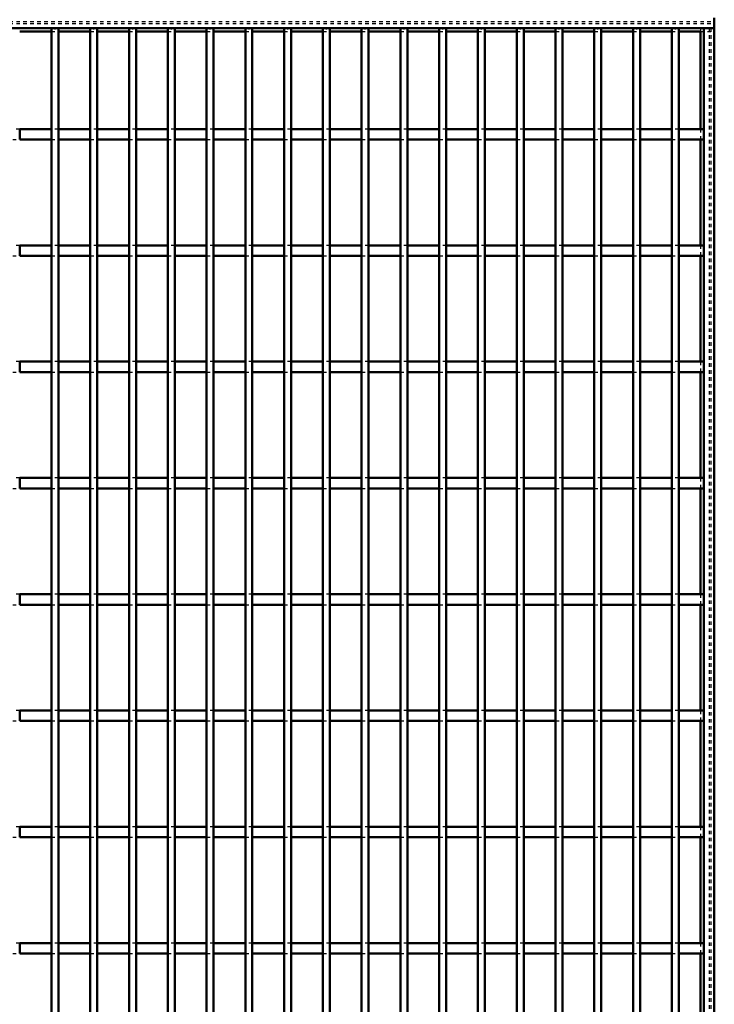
# Model space of a CAD drawing. Header units: millimetres. Extents: x -1015 to 606, y -500 to 954.
# Tile 35 of 36: x 401 to 600, y 217 to 499. Entities that reach past the tile are written whole.
import ezdxf

# ---------------------------------------------------------------- set-up
doc = ezdxf.new("R2010")
doc.units = ezdxf.units.MM
doc.linetypes.add('Dashed', pattern=[2, 1, -1])
for name, color, linetype, lineweight in [('2d ConnectionPoints', 7, 'Continuous', 50), ('AM_0', 7, 'Continuous', 50), ('AM_9', 6, 'Dashed', 25)]:
    doc.layers.add(name, color=color, linetype=linetype, lineweight=lineweight)

# ---------------------------------------------------------------- blocks, each defined once
blk = doc.blocks.new('1_tdnwabjecgorypo8r76b819bl________0_in_LPPX423303311311120010003500_4')
at = {"layer": 'AM_0'}
for p, q in [((597, 497), (597, -497)), ((597, 497), (600, 497)), ((600, 497), (600, -497)), ((596.05, 496.05), (596.05, 468.12)), ((596.05, 465.12), (596.05, 434.79)), ((596.05, 431.79), (596.05, 401.46)), ((596.05, 398.46), (596.05, 368.13)), ((596.05, 365.13), (596.05, 334.8)), ((596.05, 331.8), (596.05, 301.47)), ((596.05, 298.47), (596.05, 268.14)), ((596.05, 265.14), (596.05, 234.81)), ((596.05, 231.81), (596.05, 201.48))]:
    blk.add_line(p, q, dxfattribs=at)
at = {"layer": 'AM_9'}
for p, q in [((596.05, 497), (596.05, 496.05)), ((598.55, 497), (598.55, -497)), ((598.99, 497), (598.99, -497)), ((596.05, 468.12), (596.05, 465.12)), ((596.05, 434.79), (596.05, 431.79)), ((596.05, 401.46), (596.05, 398.46)), ((596.05, 368.13), (596.05, 365.13)), ((596.05, 334.8), (596.05, 331.8)), ((596.05, 301.47), (596.05, 298.47)), ((596.05, 268.14), (596.05, 265.14)), ((596.05, 234.81), (596.05, 231.81))]:
    blk.add_line(p, q, dxfattribs=at)
blk = doc.blocks.new('93_j62hg1pu4lk45hy62hq4kzvsd________0_in_LPPX423303311311120010003500_4')
at = {"layer": 'AM_0'}
for p, q in [((410.07, -497), (410.07, 497)), ((412.07, 497), (410.07, 497)), ((412.07, -497), (412.07, 497))]:
    blk.add_line(p, q, dxfattribs=at)
blk = doc.blocks.new('94_w565txazah2brfbzgyrw08s0h________0_in_LPPX423303311311120010003500_4')
at = {"layer": 'AM_0'}
for p, q in [((421.18, -497), (421.18, 497)), ((423.18, 497), (421.18, 497)), ((423.18, -497), (423.18, 497))]:
    blk.add_line(p, q, dxfattribs=at)
blk = doc.blocks.new('95_eto7fgdj52iwv16e1vdsfczdn________0_in_LPPX423303311311120010003500_4')
at = {"layer": 'AM_0'}
for p, q in [((432.29, -497), (432.29, 497)), ((434.29, 497), (432.29, 497)), ((434.29, -497), (434.29, 497))]:
    blk.add_line(p, q, dxfattribs=at)
blk = doc.blocks.new('96_fk2bswh6nifkd4nzh4lbhw9ii________0_in_LPPX423303311311120010003500_4')
at = {"layer": 'AM_0'}
for p, q in [((443.4, -497), (443.4, 497)), ((445.4, 497), (443.4, 497)), ((445.4, -497), (445.4, 497))]:
    blk.add_line(p, q, dxfattribs=at)
blk = doc.blocks.new('97_52l5iuwrl9yphrf6rf86oevro________0_in_LPPX423303311311120010003500_4')
at = {"layer": 'AM_0'}
for p, q in [((454.51, -497), (454.51, 497)), ((456.51, 497), (454.51, 497)), ((456.51, -497), (456.51, 497))]:
    blk.add_line(p, q, dxfattribs=at)
blk = doc.blocks.new('98_gogrmr2opn3vvj10iye3bfegm________0_in_LPPX423303311311120010003500_4')
at = {"layer": 'AM_0'}
for p, q in [((465.62, -497), (465.62, 497)), ((467.62, 497), (465.62, 497)), ((467.62, -497), (467.62, 497))]:
    blk.add_line(p, q, dxfattribs=at)
blk = doc.blocks.new('99_lubx06hs42j27b6rcehkce01f________0_in_LPPX423303311311120010003500_4')
at = {"layer": 'AM_0'}
for p, q in [((476.73, -497), (476.73, 497)), ((478.73, 497), (476.73, 497)), ((478.73, -497), (478.73, 497))]:
    blk.add_line(p, q, dxfattribs=at)
blk = doc.blocks.new('100_8mq1gjhuntas3pvtwczubtmsa________0_in_LPPX423303311311120010003500_4')
at = {"layer": 'AM_0'}
for p, q in [((487.84, -497), (487.84, 497)), ((489.84, 497), (487.84, 497)), ((489.84, -497), (489.84, 497))]:
    blk.add_line(p, q, dxfattribs=at)
blk = doc.blocks.new('101_rym56zjar52jsi1jlcl7ur98g________0_in_LPPX423303311311120010003500_4')
at = {"layer": 'AM_0'}
for p, q in [((498.95, -497), (498.95, 497)), ((500.95, 497), (498.95, 497)), ((500.95, -497), (500.95, 497))]:
    blk.add_line(p, q, dxfattribs=at)
blk = doc.blocks.new('102_27a6wts4v5p194scgmuyxej2i________0_in_LPPX423303311311120010003500_4')
at = {"layer": 'AM_0'}
for p, q in [((510.06, -497), (510.06, 497)), ((512.06, 497), (510.06, 497)), ((512.06, -497), (512.06, 497))]:
    blk.add_line(p, q, dxfattribs=at)
blk = doc.blocks.new('103_tr5clboocv4h7bc9aqd4gcoql________0_in_LPPX423303311311120010003500_4')
at = {"layer": 'AM_0'}
for p, q in [((521.17, -497), (521.17, 497)), ((523.17, 497), (521.17, 497)), ((523.17, -497), (523.17, 497))]:
    blk.add_line(p, q, dxfattribs=at)
blk = doc.blocks.new('104_eg2gzcfgvg6a62rk03kznix7e________0_in_LPPX423303311311120010003500_4')
at = {"layer": 'AM_0'}
for p, q in [((532.28, -497), (532.28, 497)), ((534.28, 497), (532.28, 497)), ((534.28, -497), (534.28, 497))]:
    blk.add_line(p, q, dxfattribs=at)
blk = doc.blocks.new('105_q7um3eu5vz4il8p8u0rjmedga________0_in_LPPX423303311311120010003500_4')
at = {"layer": 'AM_0'}
for p, q in [((543.39, -497), (543.39, 497)), ((545.39, 497), (543.39, 497)), ((545.39, -497), (545.39, 497))]:
    blk.add_line(p, q, dxfattribs=at)
blk = doc.blocks.new('106_b9dhf5hllvdv0ptomkkc1fo1z________0_in_LPPX423303311311120010003500_4')
at = {"layer": 'AM_0'}
for p, q in [((554.5, -497), (554.5, 497)), ((556.5, 497), (554.5, 497)), ((556.5, -497), (556.5, 497))]:
    blk.add_line(p, q, dxfattribs=at)
blk = doc.blocks.new('107_zstk0meuzqb5sy78unt48kh7l________0_in_LPPX423303311311120010003500_4')
at = {"layer": 'AM_0'}
for p, q in [((565.61, -497), (565.61, 497)), ((567.61, 497), (565.61, 497)), ((567.61, -497), (567.61, 497))]:
    blk.add_line(p, q, dxfattribs=at)
blk = doc.blocks.new('108_tz1wyqyzkj0sts5eyclmlp0xe________0_in_LPPX423303311311120010003500_4')
at = {"layer": 'AM_0'}
for p, q in [((576.72, -497), (576.72, 497)), ((578.72, 497), (576.72, 497)), ((578.72, -497), (578.72, 497))]:
    blk.add_line(p, q, dxfattribs=at)
blk = doc.blocks.new('109_lw61h9jast2vejkglnwfrtxuc________0_in_LPPX423303311311120010003500_4')
at = {"layer": 'AM_0'}
for p, q in [((587.83, -497), (587.83, 497)), ((589.83, 497), (587.83, 497)), ((589.83, -497), (589.83, 497))]:
    blk.add_line(p, q, dxfattribs=at)
blk = doc.blocks.new('110_6h7e8gucwl676vbmudb1dzevf________0_in_LPPX423303311311120010003500_4')
at = {"layer": 'AM_0'}
for p, q in [((600, 497), (600, 500)), ((-600, 497), (600, 497)), ((400.96, 496.05), (410.07, 496.05)), ((412.07, 496.05), (421.18, 496.05)), ((423.18, 496.05), (432.29, 496.05)), ((434.29, 496.05), (443.4, 496.05)), ((445.4, 496.05), (454.51, 496.05)), ((456.51, 496.05), (465.62, 496.05)), ((467.62, 496.05), (476.73, 496.05)), ((478.73, 496.05), (487.84, 496.05)), ((489.84, 496.05), (498.95, 496.05)), ((500.95, 496.05), (510.06, 496.05)), ((512.06, 496.05), (521.17, 496.05)), ((523.17, 496.05), (532.28, 496.05)), ((534.28, 496.05), (543.39, 496.05)), ((545.39, 496.05), (554.5, 496.05)), ((556.5, 496.05), (565.61, 496.05)), ((567.61, 496.05), (576.72, 496.05)), ((578.72, 496.05), (587.83, 496.05)), ((589.83, 496.05), (596.05, 496.05))]:
    blk.add_line(p, q, dxfattribs=at)
at = {"layer": 'AM_9'}
for p, q in [((-600, 498.92), (600, 498.92)), ((-600, 498.4), (600, 498.4)), ((410.07, 496.05), (412.07, 496.05)), ((421.18, 496.05), (423.18, 496.05)), ((432.29, 496.05), (434.29, 496.05)), ((443.4, 496.05), (445.4, 496.05)), ((454.51, 496.05), (456.51, 496.05)), ((465.62, 496.05), (467.62, 496.05)), ((476.73, 496.05), (478.73, 496.05)), ((487.84, 496.05), (489.84, 496.05)), ((498.95, 496.05), (500.95, 496.05)), ((510.06, 496.05), (512.06, 496.05)), ((521.17, 496.05), (523.17, 496.05)), ((532.28, 496.05), (534.28, 496.05)), ((543.39, 496.05), (545.39, 496.05)), ((554.5, 496.05), (556.5, 496.05)), ((565.61, 496.05), (567.61, 496.05)), ((576.72, 496.05), (578.72, 496.05)), ((587.83, 496.05), (589.83, 496.05)), ((596.05, 496.05), (600, 496.05))]:
    blk.add_line(p, q, dxfattribs=at)
blk = doc.blocks.new('132_t5m900pslvsfrv9xqkhnjjhzg________0_in_LPPX423303311311120010003500_4')
at = {"layer": 'AM_0'}
for p, q in [((410.07, 234.81), (400.96, 234.81)), ((400.96, 231.81), (400.96, 234.81)), ((410.07, 234.81), (410.07, 231.81)), ((412.07, 231.81), (412.07, 234.81)), ((421.18, 234.81), (412.07, 234.81)), ((421.18, 234.81), (421.18, 231.81)), ((423.18, 231.81), (423.18, 234.81)), ((432.29, 234.81), (423.18, 234.81)), ((432.29, 234.81), (432.29, 231.81)), ((443.4, 234.81), (434.29, 234.81)), ((434.29, 231.81), (434.29, 234.81)), ((443.4, 234.81), (443.4, 231.81)), ((445.4, 231.81), (445.4, 234.81)), ((454.51, 234.81), (445.4, 234.81)), ((454.51, 234.81), (454.51, 231.81)), ((456.51, 231.81), (456.51, 234.81)), ((465.62, 234.81), (456.51, 234.81)), ((465.62, 234.81), (465.62, 231.81)), ((467.62, 231.81), (467.62, 234.81)), ((476.73, 234.81), (467.62, 234.81)), ((476.73, 234.81), (476.73, 231.81)), ((478.73, 231.81), (478.73, 234.81)), ((487.84, 234.81), (478.73, 234.81)), ((487.84, 234.81), (487.84, 231.81)), ((489.84, 231.81), (489.84, 234.81)), ((498.95, 234.81), (489.84, 234.81)), ((498.95, 234.81), (498.95, 231.81)), ((510.06, 234.81), (500.95, 234.81)), ((500.95, 231.81), (500.95, 234.81)), ((510.06, 234.81), (510.06, 231.81)), ((512.06, 231.81), (512.06, 234.81)), ((521.17, 234.81), (512.06, 234.81)), ((521.17, 234.81), (521.17, 231.81)), ((523.17, 231.81), (523.17, 234.81)), ((532.28, 234.81), (523.17, 234.81)), ((532.28, 234.81), (532.28, 231.81)), ((543.39, 234.81), (534.28, 234.81)), ((534.28, 231.81), (534.28, 234.81)), ((543.39, 234.81), (543.39, 231.81)), ((554.5, 234.81), (545.39, 234.81)), ((545.39, 231.81), (545.39, 234.81)), ((554.5, 234.81), (554.5, 231.81)), ((565.61, 234.81), (556.5, 234.81)), ((556.5, 231.81), (556.5, 234.81)), ((565.61, 234.81), (565.61, 231.81)), ((576.72, 234.81), (567.61, 234.81)), ((567.61, 231.81), (567.61, 234.81)), ((576.72, 234.81), (576.72, 231.81)), ((587.83, 234.81), (578.72, 234.81)), ((578.72, 231.81), (578.72, 234.81)), ((587.83, 234.81), (587.83, 231.81)), ((597, 234.81), (589.83, 234.81)), ((589.83, 231.81), (589.83, 234.81)), ((597, 234.81), (597, 231.81)), ((410.07, 231.81), (400.96, 231.81)), ((421.18, 231.81), (412.07, 231.81)), ((432.29, 231.81), (423.18, 231.81)), ((443.4, 231.81), (434.29, 231.81)), ((454.51, 231.81), (445.4, 231.81)), ((465.62, 231.81), (456.51, 231.81)), ((476.73, 231.81), (467.62, 231.81)), ((487.84, 231.81), (478.73, 231.81)), ((498.95, 231.81), (489.84, 231.81)), ((510.06, 231.81), (500.95, 231.81)), ((521.17, 231.81), (512.06, 231.81)), ((532.28, 231.81), (523.17, 231.81)), ((543.39, 231.81), (534.28, 231.81)), ((554.5, 231.81), (545.39, 231.81)), ((565.61, 231.81), (556.5, 231.81)), ((576.72, 231.81), (567.61, 231.81)), ((587.83, 231.81), (578.72, 231.81)), ((597, 231.81), (589.83, 231.81))]:
    blk.add_line(p, q, dxfattribs=at)
at = {"layer": 'AM_9'}
for p, q in [((400.96, 234.81), (398.96, 234.81)), ((412.07, 234.81), (410.07, 234.81)), ((423.18, 234.81), (421.18, 234.81)), ((434.29, 234.81), (432.29, 234.81)), ((445.4, 234.81), (443.4, 234.81)), ((456.51, 234.81), (454.51, 234.81)), ((467.62, 234.81), (465.62, 234.81)), ((478.73, 234.81), (476.73, 234.81)), ((489.84, 234.81), (487.84, 234.81)), ((500.95, 234.81), (498.95, 234.81)), ((512.06, 234.81), (510.06, 234.81)), ((523.17, 234.81), (521.17, 234.81)), ((534.28, 234.81), (532.28, 234.81)), ((545.39, 234.81), (543.39, 234.81)), ((556.5, 234.81), (554.5, 234.81)), ((567.61, 234.81), (565.61, 234.81)), ((578.72, 234.81), (576.72, 234.81)), ((589.83, 234.81), (587.83, 234.81)), ((398.96, 231.81), (400.96, 231.81)), ((410.07, 231.81), (412.07, 231.81)), ((421.18, 231.81), (423.18, 231.81)), ((432.29, 231.81), (434.29, 231.81)), ((443.4, 231.81), (445.4, 231.81)), ((454.51, 231.81), (456.51, 231.81)), ((465.62, 231.81), (467.62, 231.81)), ((476.73, 231.81), (478.73, 231.81)), ((487.84, 231.81), (489.84, 231.81)), ((498.95, 231.81), (500.95, 231.81)), ((510.06, 231.81), (512.06, 231.81)), ((521.17, 231.81), (523.17, 231.81)), ((532.28, 231.81), (534.28, 231.81)), ((543.39, 231.81), (545.39, 231.81)), ((554.5, 231.81), (556.5, 231.81)), ((565.61, 231.81), (567.61, 231.81)), ((576.72, 231.81), (578.72, 231.81)), ((587.83, 231.81), (589.83, 231.81))]:
    blk.add_line(p, q, dxfattribs=at)
blk = doc.blocks.new('133_om8j1nabhx9o8puc4uatidzwa________0_in_LPPX423303311311120010003500_4')
at = {"layer": 'AM_0'}
for p, q in [((410.07, 268.14), (400.96, 268.14)), ((400.96, 265.14), (400.96, 268.14)), ((410.07, 268.14), (410.07, 265.14)), ((412.07, 265.14), (412.07, 268.14)), ((421.18, 268.14), (412.07, 268.14)), ((421.18, 268.14), (421.18, 265.14)), ((423.18, 265.14), (423.18, 268.14)), ((432.29, 268.14), (423.18, 268.14)), ((432.29, 268.14), (432.29, 265.14)), ((443.4, 268.14), (434.29, 268.14)), ((434.29, 265.14), (434.29, 268.14)), ((443.4, 268.14), (443.4, 265.14)), ((445.4, 265.14), (445.4, 268.14)), ((454.51, 268.14), (445.4, 268.14)), ((454.51, 268.14), (454.51, 265.14)), ((456.51, 265.14), (456.51, 268.14)), ((465.62, 268.14), (456.51, 268.14)), ((465.62, 268.14), (465.62, 265.14)), ((467.62, 265.14), (467.62, 268.14)), ((476.73, 268.14), (467.62, 268.14)), ((476.73, 268.14), (476.73, 265.14)), ((478.73, 265.14), (478.73, 268.14)), ((487.84, 268.14), (478.73, 268.14)), ((487.84, 268.14), (487.84, 265.14)), ((489.84, 265.14), (489.84, 268.14)), ((498.95, 268.14), (489.84, 268.14)), ((498.95, 268.14), (498.95, 265.14)), ((510.06, 268.14), (500.95, 268.14)), ((500.95, 265.14), (500.95, 268.14)), ((510.06, 268.14), (510.06, 265.14)), ((512.06, 265.14), (512.06, 268.14)), ((521.17, 268.14), (512.06, 268.14)), ((521.17, 268.14), (521.17, 265.14)), ((523.17, 265.14), (523.17, 268.14)), ((532.28, 268.14), (523.17, 268.14)), ((532.28, 268.14), (532.28, 265.14)), ((543.39, 268.14), (534.28, 268.14)), ((534.28, 265.14), (534.28, 268.14)), ((543.39, 268.14), (543.39, 265.14)), ((554.5, 268.14), (545.39, 268.14)), ((545.39, 265.14), (545.39, 268.14)), ((554.5, 268.14), (554.5, 265.14)), ((565.61, 268.14), (556.5, 268.14)), ((556.5, 265.14), (556.5, 268.14)), ((565.61, 268.14), (565.61, 265.14)), ((576.72, 268.14), (567.61, 268.14)), ((567.61, 265.14), (567.61, 268.14)), ((576.72, 268.14), (576.72, 265.14)), ((587.83, 268.14), (578.72, 268.14)), ((578.72, 265.14), (578.72, 268.14)), ((587.83, 268.14), (587.83, 265.14)), ((597, 268.14), (589.83, 268.14)), ((589.83, 265.14), (589.83, 268.14)), ((597, 268.14), (597, 265.14)), ((410.07, 265.14), (400.96, 265.14)), ((421.18, 265.14), (412.07, 265.14)), ((432.29, 265.14), (423.18, 265.14)), ((443.4, 265.14), (434.29, 265.14)), ((454.51, 265.14), (445.4, 265.14)), ((465.62, 265.14), (456.51, 265.14)), ((476.73, 265.14), (467.62, 265.14)), ((487.84, 265.14), (478.73, 265.14)), ((498.95, 265.14), (489.84, 265.14)), ((510.06, 265.14), (500.95, 265.14)), ((521.17, 265.14), (512.06, 265.14)), ((532.28, 265.14), (523.17, 265.14)), ((543.39, 265.14), (534.28, 265.14)), ((554.5, 265.14), (545.39, 265.14)), ((565.61, 265.14), (556.5, 265.14)), ((576.72, 265.14), (567.61, 265.14)), ((587.83, 265.14), (578.72, 265.14)), ((597, 265.14), (589.83, 265.14))]:
    blk.add_line(p, q, dxfattribs=at)
at = {"layer": 'AM_9'}
for p, q in [((400.96, 268.14), (398.96, 268.14)), ((412.07, 268.14), (410.07, 268.14)), ((423.18, 268.14), (421.18, 268.14)), ((434.29, 268.14), (432.29, 268.14)), ((445.4, 268.14), (443.4, 268.14)), ((456.51, 268.14), (454.51, 268.14)), ((467.62, 268.14), (465.62, 268.14)), ((478.73, 268.14), (476.73, 268.14)), ((489.84, 268.14), (487.84, 268.14)), ((500.95, 268.14), (498.95, 268.14)), ((512.06, 268.14), (510.06, 268.14)), ((523.17, 268.14), (521.17, 268.14)), ((534.28, 268.14), (532.28, 268.14)), ((545.39, 268.14), (543.39, 268.14)), ((556.5, 268.14), (554.5, 268.14)), ((567.61, 268.14), (565.61, 268.14)), ((578.72, 268.14), (576.72, 268.14)), ((589.83, 268.14), (587.83, 268.14)), ((398.96, 265.14), (400.96, 265.14)), ((410.07, 265.14), (412.07, 265.14)), ((421.18, 265.14), (423.18, 265.14)), ((432.29, 265.14), (434.29, 265.14)), ((443.4, 265.14), (445.4, 265.14)), ((454.51, 265.14), (456.51, 265.14)), ((465.62, 265.14), (467.62, 265.14)), ((476.73, 265.14), (478.73, 265.14)), ((487.84, 265.14), (489.84, 265.14)), ((498.95, 265.14), (500.95, 265.14)), ((510.06, 265.14), (512.06, 265.14)), ((521.17, 265.14), (523.17, 265.14)), ((532.28, 265.14), (534.28, 265.14)), ((543.39, 265.14), (545.39, 265.14)), ((554.5, 265.14), (556.5, 265.14)), ((565.61, 265.14), (567.61, 265.14)), ((576.72, 265.14), (578.72, 265.14)), ((587.83, 265.14), (589.83, 265.14))]:
    blk.add_line(p, q, dxfattribs=at)
blk = doc.blocks.new('134_qv0j9e2ihvjaks4i39dz2uxjb________0_in_LPPX423303311311120010003500_4')
at = {"layer": 'AM_0'}
for p, q in [((410.07, 301.47), (400.96, 301.47)), ((400.96, 298.47), (400.96, 301.47)), ((410.07, 301.47), (410.07, 298.47)), ((412.07, 298.47), (412.07, 301.47)), ((421.18, 301.47), (412.07, 301.47)), ((421.18, 301.47), (421.18, 298.47)), ((423.18, 298.47), (423.18, 301.47)), ((432.29, 301.47), (423.18, 301.47)), ((432.29, 301.47), (432.29, 298.47)), ((443.4, 301.47), (434.29, 301.47)), ((434.29, 298.47), (434.29, 301.47)), ((443.4, 301.47), (443.4, 298.47)), ((445.4, 298.47), (445.4, 301.47)), ((454.51, 301.47), (445.4, 301.47)), ((454.51, 301.47), (454.51, 298.47)), ((456.51, 298.47), (456.51, 301.47)), ((465.62, 301.47), (456.51, 301.47)), ((465.62, 301.47), (465.62, 298.47)), ((467.62, 298.47), (467.62, 301.47)), ((476.73, 301.47), (467.62, 301.47)), ((476.73, 301.47), (476.73, 298.47)), ((478.73, 298.47), (478.73, 301.47)), ((487.84, 301.47), (478.73, 301.47)), ((487.84, 301.47), (487.84, 298.47)), ((489.84, 298.47), (489.84, 301.47)), ((498.95, 301.47), (489.84, 301.47)), ((498.95, 301.47), (498.95, 298.47)), ((510.06, 301.47), (500.95, 301.47)), ((500.95, 298.47), (500.95, 301.47)), ((510.06, 301.47), (510.06, 298.47)), ((512.06, 298.47), (512.06, 301.47)), ((521.17, 301.47), (512.06, 301.47)), ((521.17, 301.47), (521.17, 298.47)), ((523.17, 298.47), (523.17, 301.47)), ((532.28, 301.47), (523.17, 301.47)), ((532.28, 301.47), (532.28, 298.47)), ((543.39, 301.47), (534.28, 301.47)), ((534.28, 298.47), (534.28, 301.47)), ((543.39, 301.47), (543.39, 298.47)), ((554.5, 301.47), (545.39, 301.47)), ((545.39, 298.47), (545.39, 301.47)), ((554.5, 301.47), (554.5, 298.47)), ((565.61, 301.47), (556.5, 301.47)), ((556.5, 298.47), (556.5, 301.47)), ((565.61, 301.47), (565.61, 298.47)), ((576.72, 301.47), (567.61, 301.47)), ((567.61, 298.47), (567.61, 301.47)), ((576.72, 301.47), (576.72, 298.47)), ((587.83, 301.47), (578.72, 301.47)), ((578.72, 298.47), (578.72, 301.47)), ((587.83, 301.47), (587.83, 298.47)), ((597, 301.47), (589.83, 301.47)), ((589.83, 298.47), (589.83, 301.47)), ((597, 301.47), (597, 298.47)), ((410.07, 298.47), (400.96, 298.47)), ((421.18, 298.47), (412.07, 298.47)), ((432.29, 298.47), (423.18, 298.47)), ((443.4, 298.47), (434.29, 298.47)), ((454.51, 298.47), (445.4, 298.47)), ((465.62, 298.47), (456.51, 298.47)), ((476.73, 298.47), (467.62, 298.47)), ((487.84, 298.47), (478.73, 298.47)), ((498.95, 298.47), (489.84, 298.47)), ((510.06, 298.47), (500.95, 298.47)), ((521.17, 298.47), (512.06, 298.47)), ((532.28, 298.47), (523.17, 298.47)), ((543.39, 298.47), (534.28, 298.47)), ((554.5, 298.47), (545.39, 298.47)), ((565.61, 298.47), (556.5, 298.47)), ((576.72, 298.47), (567.61, 298.47)), ((587.83, 298.47), (578.72, 298.47)), ((597, 298.47), (589.83, 298.47))]:
    blk.add_line(p, q, dxfattribs=at)
at = {"layer": 'AM_9'}
for p, q in [((400.96, 301.47), (398.96, 301.47)), ((412.07, 301.47), (410.07, 301.47)), ((423.18, 301.47), (421.18, 301.47)), ((434.29, 301.47), (432.29, 301.47)), ((445.4, 301.47), (443.4, 301.47)), ((456.51, 301.47), (454.51, 301.47)), ((467.62, 301.47), (465.62, 301.47)), ((478.73, 301.47), (476.73, 301.47)), ((489.84, 301.47), (487.84, 301.47)), ((500.95, 301.47), (498.95, 301.47)), ((512.06, 301.47), (510.06, 301.47)), ((523.17, 301.47), (521.17, 301.47)), ((534.28, 301.47), (532.28, 301.47)), ((545.39, 301.47), (543.39, 301.47)), ((556.5, 301.47), (554.5, 301.47)), ((567.61, 301.47), (565.61, 301.47)), ((578.72, 301.47), (576.72, 301.47)), ((589.83, 301.47), (587.83, 301.47)), ((398.96, 298.47), (400.96, 298.47)), ((410.07, 298.47), (412.07, 298.47)), ((421.18, 298.47), (423.18, 298.47)), ((432.29, 298.47), (434.29, 298.47)), ((443.4, 298.47), (445.4, 298.47)), ((454.51, 298.47), (456.51, 298.47)), ((465.62, 298.47), (467.62, 298.47)), ((476.73, 298.47), (478.73, 298.47)), ((487.84, 298.47), (489.84, 298.47)), ((498.95, 298.47), (500.95, 298.47)), ((510.06, 298.47), (512.06, 298.47)), ((521.17, 298.47), (523.17, 298.47)), ((532.28, 298.47), (534.28, 298.47)), ((543.39, 298.47), (545.39, 298.47)), ((554.5, 298.47), (556.5, 298.47)), ((565.61, 298.47), (567.61, 298.47)), ((576.72, 298.47), (578.72, 298.47)), ((587.83, 298.47), (589.83, 298.47))]:
    blk.add_line(p, q, dxfattribs=at)
blk = doc.blocks.new('135_swulagx0fw6vh5uwmspuscnsm________0_in_LPPX423303311311120010003500_4')
at = {"layer": 'AM_0'}
for p, q in [((410.07, 334.8), (400.96, 334.8)), ((400.96, 331.8), (400.96, 334.8)), ((410.07, 334.8), (410.07, 331.8)), ((412.07, 331.8), (412.07, 334.8)), ((421.18, 334.8), (412.07, 334.8)), ((421.18, 334.8), (421.18, 331.8)), ((423.18, 331.8), (423.18, 334.8)), ((432.29, 334.8), (423.18, 334.8)), ((432.29, 334.8), (432.29, 331.8)), ((443.4, 334.8), (434.29, 334.8)), ((434.29, 331.8), (434.29, 334.8)), ((443.4, 334.8), (443.4, 331.8)), ((445.4, 331.8), (445.4, 334.8)), ((454.51, 334.8), (445.4, 334.8)), ((454.51, 334.8), (454.51, 331.8)), ((456.51, 331.8), (456.51, 334.8)), ((465.62, 334.8), (456.51, 334.8)), ((465.62, 334.8), (465.62, 331.8)), ((467.62, 331.8), (467.62, 334.8)), ((476.73, 334.8), (467.62, 334.8)), ((476.73, 334.8), (476.73, 331.8)), ((478.73, 331.8), (478.73, 334.8)), ((487.84, 334.8), (478.73, 334.8)), ((487.84, 334.8), (487.84, 331.8)), ((489.84, 331.8), (489.84, 334.8)), ((498.95, 334.8), (489.84, 334.8)), ((498.95, 334.8), (498.95, 331.8)), ((510.06, 334.8), (500.95, 334.8)), ((500.95, 331.8), (500.95, 334.8)), ((510.06, 334.8), (510.06, 331.8)), ((512.06, 331.8), (512.06, 334.8)), ((521.17, 334.8), (512.06, 334.8)), ((521.17, 334.8), (521.17, 331.8)), ((523.17, 331.8), (523.17, 334.8)), ((532.28, 334.8), (523.17, 334.8)), ((532.28, 334.8), (532.28, 331.8)), ((543.39, 334.8), (534.28, 334.8)), ((534.28, 331.8), (534.28, 334.8)), ((543.39, 334.8), (543.39, 331.8)), ((554.5, 334.8), (545.39, 334.8)), ((545.39, 331.8), (545.39, 334.8)), ((554.5, 334.8), (554.5, 331.8)), ((565.61, 334.8), (556.5, 334.8)), ((556.5, 331.8), (556.5, 334.8)), ((565.61, 334.8), (565.61, 331.8)), ((576.72, 334.8), (567.61, 334.8)), ((567.61, 331.8), (567.61, 334.8)), ((576.72, 334.8), (576.72, 331.8)), ((587.83, 334.8), (578.72, 334.8)), ((578.72, 331.8), (578.72, 334.8)), ((587.83, 334.8), (587.83, 331.8)), ((597, 334.8), (589.83, 334.8)), ((589.83, 331.8), (589.83, 334.8)), ((597, 334.8), (597, 331.8)), ((410.07, 331.8), (400.96, 331.8)), ((421.18, 331.8), (412.07, 331.8)), ((432.29, 331.8), (423.18, 331.8)), ((443.4, 331.8), (434.29, 331.8)), ((454.51, 331.8), (445.4, 331.8)), ((465.62, 331.8), (456.51, 331.8)), ((476.73, 331.8), (467.62, 331.8)), ((487.84, 331.8), (478.73, 331.8)), ((498.95, 331.8), (489.84, 331.8)), ((510.06, 331.8), (500.95, 331.8)), ((521.17, 331.8), (512.06, 331.8)), ((532.28, 331.8), (523.17, 331.8)), ((543.39, 331.8), (534.28, 331.8)), ((554.5, 331.8), (545.39, 331.8)), ((565.61, 331.8), (556.5, 331.8)), ((576.72, 331.8), (567.61, 331.8)), ((587.83, 331.8), (578.72, 331.8)), ((597, 331.8), (589.83, 331.8))]:
    blk.add_line(p, q, dxfattribs=at)
at = {"layer": 'AM_9'}
for p, q in [((400.96, 334.8), (398.96, 334.8)), ((412.07, 334.8), (410.07, 334.8)), ((423.18, 334.8), (421.18, 334.8)), ((434.29, 334.8), (432.29, 334.8)), ((445.4, 334.8), (443.4, 334.8)), ((456.51, 334.8), (454.51, 334.8)), ((467.62, 334.8), (465.62, 334.8)), ((478.73, 334.8), (476.73, 334.8)), ((489.84, 334.8), (487.84, 334.8)), ((500.95, 334.8), (498.95, 334.8)), ((512.06, 334.8), (510.06, 334.8)), ((523.17, 334.8), (521.17, 334.8)), ((534.28, 334.8), (532.28, 334.8)), ((545.39, 334.8), (543.39, 334.8)), ((556.5, 334.8), (554.5, 334.8)), ((567.61, 334.8), (565.61, 334.8)), ((578.72, 334.8), (576.72, 334.8)), ((589.83, 334.8), (587.83, 334.8)), ((398.96, 331.8), (400.96, 331.8)), ((410.07, 331.8), (412.07, 331.8)), ((421.18, 331.8), (423.18, 331.8)), ((432.29, 331.8), (434.29, 331.8)), ((443.4, 331.8), (445.4, 331.8)), ((454.51, 331.8), (456.51, 331.8)), ((465.62, 331.8), (467.62, 331.8)), ((476.73, 331.8), (478.73, 331.8)), ((487.84, 331.8), (489.84, 331.8)), ((498.95, 331.8), (500.95, 331.8)), ((510.06, 331.8), (512.06, 331.8)), ((521.17, 331.8), (523.17, 331.8)), ((532.28, 331.8), (534.28, 331.8)), ((543.39, 331.8), (545.39, 331.8)), ((554.5, 331.8), (556.5, 331.8)), ((565.61, 331.8), (567.61, 331.8)), ((576.72, 331.8), (578.72, 331.8)), ((587.83, 331.8), (589.83, 331.8))]:
    blk.add_line(p, q, dxfattribs=at)
blk = doc.blocks.new('136_e7bcifoerh4p34fwaltjzomop________0_in_LPPX423303311311120010003500_4')
at = {"layer": 'AM_0'}
for p, q in [((410.07, 368.13), (400.96, 368.13)), ((400.96, 365.13), (400.96, 368.13)), ((410.07, 368.13), (410.07, 365.13)), ((412.07, 365.13), (412.07, 368.13)), ((421.18, 368.13), (412.07, 368.13)), ((421.18, 368.13), (421.18, 365.13)), ((423.18, 365.13), (423.18, 368.13)), ((432.29, 368.13), (423.18, 368.13)), ((432.29, 368.13), (432.29, 365.13)), ((443.4, 368.13), (434.29, 368.13)), ((434.29, 365.13), (434.29, 368.13)), ((443.4, 368.13), (443.4, 365.13)), ((445.4, 365.13), (445.4, 368.13)), ((454.51, 368.13), (445.4, 368.13)), ((454.51, 368.13), (454.51, 365.13)), ((456.51, 365.13), (456.51, 368.13)), ((465.62, 368.13), (456.51, 368.13)), ((465.62, 368.13), (465.62, 365.13)), ((467.62, 365.13), (467.62, 368.13)), ((476.73, 368.13), (467.62, 368.13)), ((476.73, 368.13), (476.73, 365.13)), ((478.73, 365.13), (478.73, 368.13)), ((487.84, 368.13), (478.73, 368.13)), ((487.84, 368.13), (487.84, 365.13)), ((489.84, 365.13), (489.84, 368.13)), ((498.95, 368.13), (489.84, 368.13)), ((498.95, 368.13), (498.95, 365.13)), ((510.06, 368.13), (500.95, 368.13)), ((500.95, 365.13), (500.95, 368.13)), ((510.06, 368.13), (510.06, 365.13)), ((512.06, 365.13), (512.06, 368.13)), ((521.17, 368.13), (512.06, 368.13)), ((521.17, 368.13), (521.17, 365.13)), ((523.17, 365.13), (523.17, 368.13)), ((532.28, 368.13), (523.17, 368.13)), ((532.28, 368.13), (532.28, 365.13)), ((543.39, 368.13), (534.28, 368.13)), ((534.28, 365.13), (534.28, 368.13)), ((543.39, 368.13), (543.39, 365.13)), ((554.5, 368.13), (545.39, 368.13)), ((545.39, 365.13), (545.39, 368.13)), ((554.5, 368.13), (554.5, 365.13)), ((565.61, 368.13), (556.5, 368.13)), ((556.5, 365.13), (556.5, 368.13)), ((565.61, 368.13), (565.61, 365.13)), ((576.72, 368.13), (567.61, 368.13)), ((567.61, 365.13), (567.61, 368.13)), ((576.72, 368.13), (576.72, 365.13)), ((587.83, 368.13), (578.72, 368.13)), ((578.72, 365.13), (578.72, 368.13)), ((587.83, 368.13), (587.83, 365.13)), ((597, 368.13), (589.83, 368.13)), ((589.83, 365.13), (589.83, 368.13)), ((597, 368.13), (597, 365.13)), ((410.07, 365.13), (400.96, 365.13)), ((421.18, 365.13), (412.07, 365.13)), ((432.29, 365.13), (423.18, 365.13)), ((443.4, 365.13), (434.29, 365.13)), ((454.51, 365.13), (445.4, 365.13)), ((465.62, 365.13), (456.51, 365.13)), ((476.73, 365.13), (467.62, 365.13)), ((487.84, 365.13), (478.73, 365.13)), ((498.95, 365.13), (489.84, 365.13)), ((510.06, 365.13), (500.95, 365.13)), ((521.17, 365.13), (512.06, 365.13)), ((532.28, 365.13), (523.17, 365.13)), ((543.39, 365.13), (534.28, 365.13)), ((554.5, 365.13), (545.39, 365.13)), ((565.61, 365.13), (556.5, 365.13)), ((576.72, 365.13), (567.61, 365.13)), ((587.83, 365.13), (578.72, 365.13)), ((597, 365.13), (589.83, 365.13))]:
    blk.add_line(p, q, dxfattribs=at)
at = {"layer": 'AM_9'}
for p, q in [((400.96, 368.13), (398.96, 368.13)), ((412.07, 368.13), (410.07, 368.13)), ((423.18, 368.13), (421.18, 368.13)), ((434.29, 368.13), (432.29, 368.13)), ((445.4, 368.13), (443.4, 368.13)), ((456.51, 368.13), (454.51, 368.13)), ((467.62, 368.13), (465.62, 368.13)), ((478.73, 368.13), (476.73, 368.13)), ((489.84, 368.13), (487.84, 368.13)), ((500.95, 368.13), (498.95, 368.13)), ((512.06, 368.13), (510.06, 368.13)), ((523.17, 368.13), (521.17, 368.13)), ((534.28, 368.13), (532.28, 368.13)), ((545.39, 368.13), (543.39, 368.13)), ((556.5, 368.13), (554.5, 368.13)), ((567.61, 368.13), (565.61, 368.13)), ((578.72, 368.13), (576.72, 368.13)), ((589.83, 368.13), (587.83, 368.13)), ((398.96, 365.13), (400.96, 365.13)), ((410.07, 365.13), (412.07, 365.13)), ((421.18, 365.13), (423.18, 365.13)), ((432.29, 365.13), (434.29, 365.13)), ((443.4, 365.13), (445.4, 365.13)), ((454.51, 365.13), (456.51, 365.13)), ((465.62, 365.13), (467.62, 365.13)), ((476.73, 365.13), (478.73, 365.13)), ((487.84, 365.13), (489.84, 365.13)), ((498.95, 365.13), (500.95, 365.13)), ((510.06, 365.13), (512.06, 365.13)), ((521.17, 365.13), (523.17, 365.13)), ((532.28, 365.13), (534.28, 365.13)), ((543.39, 365.13), (545.39, 365.13)), ((554.5, 365.13), (556.5, 365.13)), ((565.61, 365.13), (567.61, 365.13)), ((576.72, 365.13), (578.72, 365.13)), ((587.83, 365.13), (589.83, 365.13))]:
    blk.add_line(p, q, dxfattribs=at)
blk = doc.blocks.new('137_yitqijr72h7j62u7ksfosbiqf________0_in_LPPX423303311311120010003500_4')
at = {"layer": 'AM_0'}
for p, q in [((410.07, 401.46), (400.96, 401.46)), ((400.96, 398.46), (400.96, 401.46)), ((410.07, 401.46), (410.07, 398.46)), ((412.07, 398.46), (412.07, 401.46)), ((421.18, 401.46), (412.07, 401.46)), ((421.18, 401.46), (421.18, 398.46)), ((423.18, 398.46), (423.18, 401.46)), ((432.29, 401.46), (423.18, 401.46)), ((432.29, 401.46), (432.29, 398.46)), ((443.4, 401.46), (434.29, 401.46)), ((434.29, 398.46), (434.29, 401.46)), ((443.4, 401.46), (443.4, 398.46)), ((445.4, 398.46), (445.4, 401.46)), ((454.51, 401.46), (445.4, 401.46)), ((454.51, 401.46), (454.51, 398.46)), ((456.51, 398.46), (456.51, 401.46)), ((465.62, 401.46), (456.51, 401.46)), ((465.62, 401.46), (465.62, 398.46)), ((467.62, 398.46), (467.62, 401.46)), ((476.73, 401.46), (467.62, 401.46)), ((476.73, 401.46), (476.73, 398.46)), ((478.73, 398.46), (478.73, 401.46)), ((487.84, 401.46), (478.73, 401.46)), ((487.84, 401.46), (487.84, 398.46)), ((489.84, 398.46), (489.84, 401.46)), ((498.95, 401.46), (489.84, 401.46)), ((498.95, 401.46), (498.95, 398.46)), ((510.06, 401.46), (500.95, 401.46)), ((500.95, 398.46), (500.95, 401.46)), ((510.06, 401.46), (510.06, 398.46)), ((512.06, 398.46), (512.06, 401.46)), ((521.17, 401.46), (512.06, 401.46)), ((521.17, 401.46), (521.17, 398.46)), ((523.17, 398.46), (523.17, 401.46)), ((532.28, 401.46), (523.17, 401.46)), ((532.28, 401.46), (532.28, 398.46)), ((543.39, 401.46), (534.28, 401.46)), ((534.28, 398.46), (534.28, 401.46)), ((543.39, 401.46), (543.39, 398.46)), ((554.5, 401.46), (545.39, 401.46)), ((545.39, 398.46), (545.39, 401.46)), ((554.5, 401.46), (554.5, 398.46)), ((565.61, 401.46), (556.5, 401.46)), ((556.5, 398.46), (556.5, 401.46)), ((565.61, 401.46), (565.61, 398.46)), ((576.72, 401.46), (567.61, 401.46)), ((567.61, 398.46), (567.61, 401.46)), ((576.72, 401.46), (576.72, 398.46)), ((587.83, 401.46), (578.72, 401.46)), ((578.72, 398.46), (578.72, 401.46)), ((587.83, 401.46), (587.83, 398.46)), ((597, 401.46), (589.83, 401.46)), ((589.83, 398.46), (589.83, 401.46)), ((597, 401.46), (597, 398.46)), ((410.07, 398.46), (400.96, 398.46)), ((421.18, 398.46), (412.07, 398.46)), ((432.29, 398.46), (423.18, 398.46)), ((443.4, 398.46), (434.29, 398.46)), ((454.51, 398.46), (445.4, 398.46)), ((465.62, 398.46), (456.51, 398.46)), ((476.73, 398.46), (467.62, 398.46)), ((487.84, 398.46), (478.73, 398.46)), ((498.95, 398.46), (489.84, 398.46)), ((510.06, 398.46), (500.95, 398.46)), ((521.17, 398.46), (512.06, 398.46)), ((532.28, 398.46), (523.17, 398.46)), ((543.39, 398.46), (534.28, 398.46)), ((554.5, 398.46), (545.39, 398.46)), ((565.61, 398.46), (556.5, 398.46)), ((576.72, 398.46), (567.61, 398.46)), ((587.83, 398.46), (578.72, 398.46)), ((597, 398.46), (589.83, 398.46))]:
    blk.add_line(p, q, dxfattribs=at)
at = {"layer": 'AM_9'}
for p, q in [((400.96, 401.46), (398.96, 401.46)), ((412.07, 401.46), (410.07, 401.46)), ((423.18, 401.46), (421.18, 401.46)), ((434.29, 401.46), (432.29, 401.46)), ((445.4, 401.46), (443.4, 401.46)), ((456.51, 401.46), (454.51, 401.46)), ((467.62, 401.46), (465.62, 401.46)), ((478.73, 401.46), (476.73, 401.46)), ((489.84, 401.46), (487.84, 401.46)), ((500.95, 401.46), (498.95, 401.46)), ((512.06, 401.46), (510.06, 401.46)), ((523.17, 401.46), (521.17, 401.46)), ((534.28, 401.46), (532.28, 401.46)), ((545.39, 401.46), (543.39, 401.46)), ((556.5, 401.46), (554.5, 401.46)), ((567.61, 401.46), (565.61, 401.46)), ((578.72, 401.46), (576.72, 401.46)), ((589.83, 401.46), (587.83, 401.46)), ((398.96, 398.46), (400.96, 398.46)), ((410.07, 398.46), (412.07, 398.46)), ((421.18, 398.46), (423.18, 398.46)), ((432.29, 398.46), (434.29, 398.46)), ((443.4, 398.46), (445.4, 398.46)), ((454.51, 398.46), (456.51, 398.46)), ((465.62, 398.46), (467.62, 398.46)), ((476.73, 398.46), (478.73, 398.46)), ((487.84, 398.46), (489.84, 398.46)), ((498.95, 398.46), (500.95, 398.46)), ((510.06, 398.46), (512.06, 398.46)), ((521.17, 398.46), (523.17, 398.46)), ((532.28, 398.46), (534.28, 398.46)), ((543.39, 398.46), (545.39, 398.46)), ((554.5, 398.46), (556.5, 398.46)), ((565.61, 398.46), (567.61, 398.46)), ((576.72, 398.46), (578.72, 398.46)), ((587.83, 398.46), (589.83, 398.46))]:
    blk.add_line(p, q, dxfattribs=at)
blk = doc.blocks.new('138_lggdybib2qbc191y3pzyy7tvf________0_in_LPPX423303311311120010003500_4')
at = {"layer": 'AM_0'}
for p, q in [((410.07, 434.79), (400.96, 434.79)), ((400.96, 431.79), (400.96, 434.79)), ((410.07, 434.79), (410.07, 431.79)), ((412.07, 431.79), (412.07, 434.79)), ((421.18, 434.79), (412.07, 434.79)), ((421.18, 434.79), (421.18, 431.79)), ((423.18, 431.79), (423.18, 434.79)), ((432.29, 434.79), (423.18, 434.79)), ((432.29, 434.79), (432.29, 431.79)), ((443.4, 434.79), (434.29, 434.79)), ((434.29, 431.79), (434.29, 434.79)), ((443.4, 434.79), (443.4, 431.79)), ((445.4, 431.79), (445.4, 434.79)), ((454.51, 434.79), (445.4, 434.79)), ((454.51, 434.79), (454.51, 431.79)), ((456.51, 431.79), (456.51, 434.79)), ((465.62, 434.79), (456.51, 434.79)), ((465.62, 434.79), (465.62, 431.79)), ((467.62, 431.79), (467.62, 434.79)), ((476.73, 434.79), (467.62, 434.79)), ((476.73, 434.79), (476.73, 431.79)), ((478.73, 431.79), (478.73, 434.79)), ((487.84, 434.79), (478.73, 434.79)), ((487.84, 434.79), (487.84, 431.79)), ((489.84, 431.79), (489.84, 434.79)), ((498.95, 434.79), (489.84, 434.79)), ((498.95, 434.79), (498.95, 431.79)), ((510.06, 434.79), (500.95, 434.79)), ((500.95, 431.79), (500.95, 434.79)), ((510.06, 434.79), (510.06, 431.79)), ((512.06, 431.79), (512.06, 434.79)), ((521.17, 434.79), (512.06, 434.79)), ((521.17, 434.79), (521.17, 431.79)), ((523.17, 431.79), (523.17, 434.79)), ((532.28, 434.79), (523.17, 434.79)), ((532.28, 434.79), (532.28, 431.79)), ((543.39, 434.79), (534.28, 434.79)), ((534.28, 431.79), (534.28, 434.79)), ((543.39, 434.79), (543.39, 431.79)), ((554.5, 434.79), (545.39, 434.79)), ((545.39, 431.79), (545.39, 434.79)), ((554.5, 434.79), (554.5, 431.79)), ((565.61, 434.79), (556.5, 434.79)), ((556.5, 431.79), (556.5, 434.79)), ((565.61, 434.79), (565.61, 431.79)), ((576.72, 434.79), (567.61, 434.79)), ((567.61, 431.79), (567.61, 434.79)), ((576.72, 434.79), (576.72, 431.79)), ((587.83, 434.79), (578.72, 434.79)), ((578.72, 431.79), (578.72, 434.79)), ((587.83, 434.79), (587.83, 431.79)), ((597, 434.79), (589.83, 434.79)), ((589.83, 431.79), (589.83, 434.79)), ((597, 434.79), (597, 431.79)), ((410.07, 431.79), (400.96, 431.79)), ((421.18, 431.79), (412.07, 431.79)), ((432.29, 431.79), (423.18, 431.79)), ((443.4, 431.79), (434.29, 431.79)), ((454.51, 431.79), (445.4, 431.79)), ((465.62, 431.79), (456.51, 431.79)), ((476.73, 431.79), (467.62, 431.79)), ((487.84, 431.79), (478.73, 431.79)), ((498.95, 431.79), (489.84, 431.79)), ((510.06, 431.79), (500.95, 431.79)), ((521.17, 431.79), (512.06, 431.79)), ((532.28, 431.79), (523.17, 431.79)), ((543.39, 431.79), (534.28, 431.79)), ((554.5, 431.79), (545.39, 431.79)), ((565.61, 431.79), (556.5, 431.79)), ((576.72, 431.79), (567.61, 431.79)), ((587.83, 431.79), (578.72, 431.79)), ((597, 431.79), (589.83, 431.79))]:
    blk.add_line(p, q, dxfattribs=at)
at = {"layer": 'AM_9'}
for p, q in [((400.96, 434.79), (398.96, 434.79)), ((412.07, 434.79), (410.07, 434.79)), ((423.18, 434.79), (421.18, 434.79)), ((434.29, 434.79), (432.29, 434.79)), ((445.4, 434.79), (443.4, 434.79)), ((456.51, 434.79), (454.51, 434.79)), ((467.62, 434.79), (465.62, 434.79)), ((478.73, 434.79), (476.73, 434.79)), ((489.84, 434.79), (487.84, 434.79)), ((500.95, 434.79), (498.95, 434.79)), ((512.06, 434.79), (510.06, 434.79)), ((523.17, 434.79), (521.17, 434.79)), ((534.28, 434.79), (532.28, 434.79)), ((545.39, 434.79), (543.39, 434.79)), ((556.5, 434.79), (554.5, 434.79)), ((567.61, 434.79), (565.61, 434.79)), ((578.72, 434.79), (576.72, 434.79)), ((589.83, 434.79), (587.83, 434.79)), ((398.96, 431.79), (400.96, 431.79)), ((410.07, 431.79), (412.07, 431.79)), ((421.18, 431.79), (423.18, 431.79)), ((432.29, 431.79), (434.29, 431.79)), ((443.4, 431.79), (445.4, 431.79)), ((454.51, 431.79), (456.51, 431.79)), ((465.62, 431.79), (467.62, 431.79)), ((476.73, 431.79), (478.73, 431.79)), ((487.84, 431.79), (489.84, 431.79)), ((498.95, 431.79), (500.95, 431.79)), ((510.06, 431.79), (512.06, 431.79)), ((521.17, 431.79), (523.17, 431.79)), ((532.28, 431.79), (534.28, 431.79)), ((543.39, 431.79), (545.39, 431.79)), ((554.5, 431.79), (556.5, 431.79)), ((565.61, 431.79), (567.61, 431.79)), ((576.72, 431.79), (578.72, 431.79)), ((587.83, 431.79), (589.83, 431.79))]:
    blk.add_line(p, q, dxfattribs=at)
blk = doc.blocks.new('139_we2g21tyg4fzs6znb3orbgieg________0_in_LPPX423303311311120010003500_4')
at = {"layer": 'AM_0'}
for p, q in [((410.07, 468.12), (400.96, 468.12)), ((400.96, 465.12), (400.96, 468.12)), ((410.07, 468.12), (410.07, 465.12)), ((412.07, 465.12), (412.07, 468.12)), ((421.18, 468.12), (412.07, 468.12)), ((421.18, 468.12), (421.18, 465.12)), ((423.18, 465.12), (423.18, 468.12)), ((432.29, 468.12), (423.18, 468.12)), ((432.29, 468.12), (432.29, 465.12)), ((443.4, 468.12), (434.29, 468.12)), ((434.29, 465.12), (434.29, 468.12)), ((443.4, 468.12), (443.4, 465.12)), ((445.4, 465.12), (445.4, 468.12)), ((454.51, 468.12), (445.4, 468.12)), ((454.51, 468.12), (454.51, 465.12)), ((456.51, 465.12), (456.51, 468.12)), ((465.62, 468.12), (456.51, 468.12)), ((465.62, 468.12), (465.62, 465.12)), ((467.62, 465.12), (467.62, 468.12)), ((476.73, 468.12), (467.62, 468.12)), ((476.73, 468.12), (476.73, 465.12)), ((478.73, 465.12), (478.73, 468.12)), ((487.84, 468.12), (478.73, 468.12)), ((487.84, 468.12), (487.84, 465.12)), ((489.84, 465.12), (489.84, 468.12)), ((498.95, 468.12), (489.84, 468.12)), ((498.95, 468.12), (498.95, 465.12)), ((510.06, 468.12), (500.95, 468.12)), ((500.95, 465.12), (500.95, 468.12)), ((510.06, 468.12), (510.06, 465.12)), ((512.06, 465.12), (512.06, 468.12)), ((521.17, 468.12), (512.06, 468.12)), ((521.17, 468.12), (521.17, 465.12)), ((523.17, 465.12), (523.17, 468.12)), ((532.28, 468.12), (523.17, 468.12)), ((532.28, 468.12), (532.28, 465.12)), ((543.39, 468.12), (534.28, 468.12)), ((534.28, 465.12), (534.28, 468.12)), ((543.39, 468.12), (543.39, 465.12)), ((554.5, 468.12), (545.39, 468.12)), ((545.39, 465.12), (545.39, 468.12)), ((554.5, 468.12), (554.5, 465.12)), ((565.61, 468.12), (556.5, 468.12)), ((556.5, 465.12), (556.5, 468.12)), ((565.61, 468.12), (565.61, 465.12)), ((576.72, 468.12), (567.61, 468.12)), ((567.61, 465.12), (567.61, 468.12)), ((576.72, 468.12), (576.72, 465.12)), ((587.83, 468.12), (578.72, 468.12)), ((578.72, 465.12), (578.72, 468.12)), ((587.83, 468.12), (587.83, 465.12)), ((597, 468.12), (589.83, 468.12)), ((589.83, 465.12), (589.83, 468.12)), ((597, 468.12), (597, 465.12)), ((410.07, 465.12), (400.96, 465.12)), ((421.18, 465.12), (412.07, 465.12)), ((432.29, 465.12), (423.18, 465.12)), ((443.4, 465.12), (434.29, 465.12)), ((454.51, 465.12), (445.4, 465.12)), ((465.62, 465.12), (456.51, 465.12)), ((476.73, 465.12), (467.62, 465.12)), ((487.84, 465.12), (478.73, 465.12)), ((498.95, 465.12), (489.84, 465.12)), ((510.06, 465.12), (500.95, 465.12)), ((521.17, 465.12), (512.06, 465.12)), ((532.28, 465.12), (523.17, 465.12)), ((543.39, 465.12), (534.28, 465.12)), ((554.5, 465.12), (545.39, 465.12)), ((565.61, 465.12), (556.5, 465.12)), ((576.72, 465.12), (567.61, 465.12)), ((587.83, 465.12), (578.72, 465.12)), ((597, 465.12), (589.83, 465.12))]:
    blk.add_line(p, q, dxfattribs=at)
at = {"layer": 'AM_9'}
for p, q in [((400.96, 468.12), (398.96, 468.12)), ((412.07, 468.12), (410.07, 468.12)), ((423.18, 468.12), (421.18, 468.12)), ((434.29, 468.12), (432.29, 468.12)), ((445.4, 468.12), (443.4, 468.12)), ((456.51, 468.12), (454.51, 468.12)), ((467.62, 468.12), (465.62, 468.12)), ((478.73, 468.12), (476.73, 468.12)), ((489.84, 468.12), (487.84, 468.12)), ((500.95, 468.12), (498.95, 468.12)), ((512.06, 468.12), (510.06, 468.12)), ((523.17, 468.12), (521.17, 468.12)), ((534.28, 468.12), (532.28, 468.12)), ((545.39, 468.12), (543.39, 468.12)), ((556.5, 468.12), (554.5, 468.12)), ((567.61, 468.12), (565.61, 468.12)), ((578.72, 468.12), (576.72, 468.12)), ((589.83, 468.12), (587.83, 468.12)), ((398.96, 465.12), (400.96, 465.12)), ((410.07, 465.12), (412.07, 465.12)), ((421.18, 465.12), (423.18, 465.12)), ((432.29, 465.12), (434.29, 465.12)), ((443.4, 465.12), (445.4, 465.12)), ((454.51, 465.12), (456.51, 465.12)), ((465.62, 465.12), (467.62, 465.12)), ((476.73, 465.12), (478.73, 465.12)), ((487.84, 465.12), (489.84, 465.12)), ((498.95, 465.12), (500.95, 465.12)), ((510.06, 465.12), (512.06, 465.12)), ((521.17, 465.12), (523.17, 465.12)), ((532.28, 465.12), (534.28, 465.12)), ((543.39, 465.12), (545.39, 465.12)), ((554.5, 465.12), (556.5, 465.12)), ((565.61, 465.12), (567.61, 465.12)), ((576.72, 465.12), (578.72, 465.12)), ((587.83, 465.12), (589.83, 465.12))]:
    blk.add_line(p, q, dxfattribs=at)

msp = doc.modelspace()

# ---------------------------------------------------------------- linework, layer by layer
at = {"layer": '2d ConnectionPoints'}
for p in [(411.07, 497), (411.07, 497), (422.18, 497), (422.18, 497), (433.29, 497), (433.29, 497), (444.4, 497), (444.4, 497), (455.51, 497), (455.51, 497), (466.62, 497), (466.62, 497), (477.73, 497), (477.73, 497), (488.84, 497), (488.84, 497), (499.95, 497), (499.95, 497), (511.06, 497), (511.06, 497), (522.17, 497), (522.17, 497), (533.28, 497), (533.28, 497), (544.39, 497), (544.39, 497), (555.5, 497), (555.5, 497), (566.61, 497), (566.61, 497), (577.72, 497), (577.72, 497), (588.83, 497), (588.83, 497)]:
    msp.add_point(p, dxfattribs=at)

# ---------------------------------------------------------------- block references
for name in ['110_6h7e8gucwl676vbmudb1dzevf________0_in_LPPX423303311311120010003500_4', '93_j62hg1pu4lk45hy62hq4kzvsd________0_in_LPPX423303311311120010003500_4', '94_w565txazah2brfbzgyrw08s0h________0_in_LPPX423303311311120010003500_4', '95_eto7fgdj52iwv16e1vdsfczdn________0_in_LPPX423303311311120010003500_4', '96_fk2bswh6nifkd4nzh4lbhw9ii________0_in_LPPX423303311311120010003500_4', '97_52l5iuwrl9yphrf6rf86oevro________0_in_LPPX423303311311120010003500_4', '98_gogrmr2opn3vvj10iye3bfegm________0_in_LPPX423303311311120010003500_4', '99_lubx06hs42j27b6rcehkce01f________0_in_LPPX423303311311120010003500_4', '100_8mq1gjhuntas3pvtwczubtmsa________0_in_LPPX423303311311120010003500_4', '101_rym56zjar52jsi1jlcl7ur98g________0_in_LPPX423303311311120010003500_4', '102_27a6wts4v5p194scgmuyxej2i________0_in_LPPX423303311311120010003500_4', '103_tr5clboocv4h7bc9aqd4gcoql________0_in_LPPX423303311311120010003500_4', '104_eg2gzcfgvg6a62rk03kznix7e________0_in_LPPX423303311311120010003500_4', '105_q7um3eu5vz4il8p8u0rjmedga________0_in_LPPX423303311311120010003500_4', '106_b9dhf5hllvdv0ptomkkc1fo1z________0_in_LPPX423303311311120010003500_4', '107_zstk0meuzqb5sy78unt48kh7l________0_in_LPPX423303311311120010003500_4', '108_tz1wyqyzkj0sts5eyclmlp0xe________0_in_LPPX423303311311120010003500_4', '109_lw61h9jast2vejkglnwfrtxuc________0_in_LPPX423303311311120010003500_4', '1_tdnwabjecgorypo8r76b819bl________0_in_LPPX423303311311120010003500_4', '139_we2g21tyg4fzs6znb3orbgieg________0_in_LPPX423303311311120010003500_4', '138_lggdybib2qbc191y3pzyy7tvf________0_in_LPPX423303311311120010003500_4', '137_yitqijr72h7j62u7ksfosbiqf________0_in_LPPX423303311311120010003500_4', '136_e7bcifoerh4p34fwaltjzomop________0_in_LPPX423303311311120010003500_4', '135_swulagx0fw6vh5uwmspuscnsm________0_in_LPPX423303311311120010003500_4', '134_qv0j9e2ihvjaks4i39dz2uxjb________0_in_LPPX423303311311120010003500_4', '133_om8j1nabhx9o8puc4uatidzwa________0_in_LPPX423303311311120010003500_4', '132_t5m900pslvsfrv9xqkhnjjhzg________0_in_LPPX423303311311120010003500_4']:
    msp.add_blockref(name, (0, 0))

doc.saveas('drawing.dxf')
